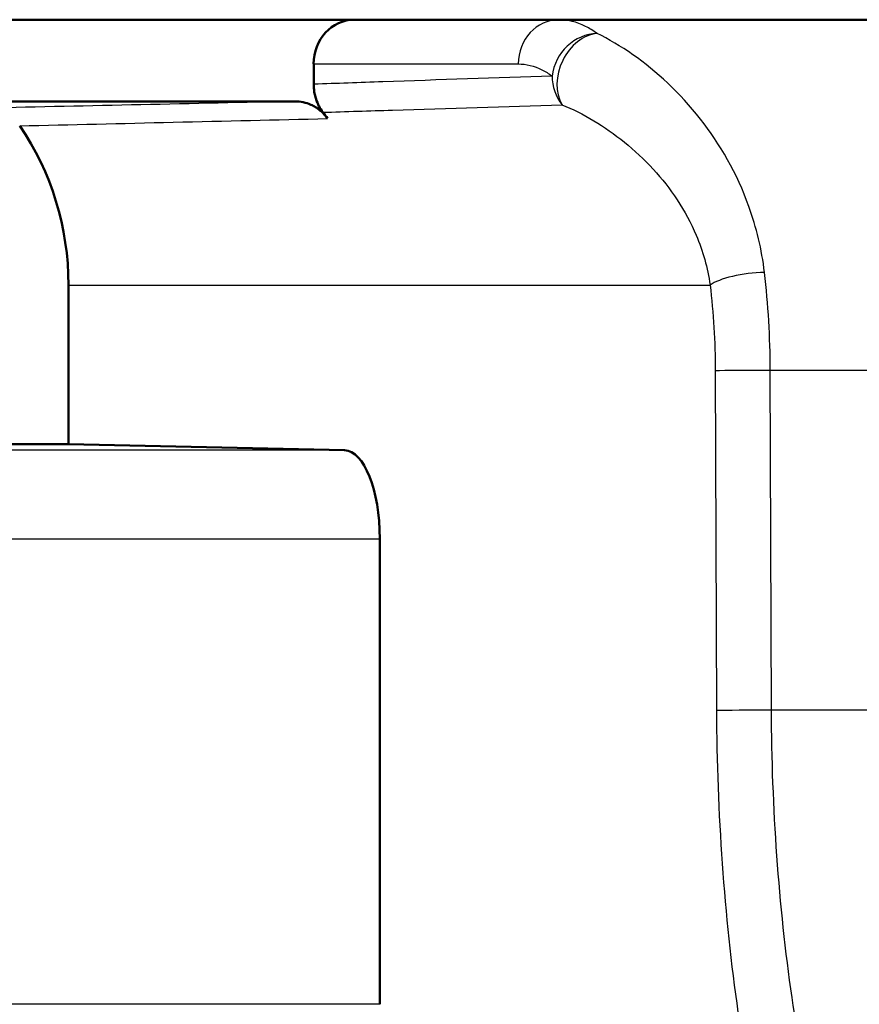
# Model space of a CAD drawing. Header units: millimetres. Extents: x 100 to 2000, y 93 to 2870.
# Tile 11 of 33: x 627.99 to 637.49, y 1536.92 to 1548.05. Entities that reach past the tile are written whole.
import ezdxf

# ---------------------------------------------------------------- set-up
doc = ezdxf.new("R2010")
doc.units = ezdxf.units.MM
doc.header["$LTSCALE"] = 10
doc.layers.add('Visible Edges(ISO)', color=7, linetype='Continuous', lineweight=50)
doc.layers.add('Visible Tangent Edges(ISO)', color=7, linetype='Continuous', lineweight=25)

msp = doc.modelspace()

# ---------------------------------------------------------------- linework, layer by layer
at = {"layer": 'Visible Edges(ISO)'}
for p, q in [((709.741, 1548.055), (621.315, 1548.055)), ((631.317, 1547.555), (631.317, 1547.325)), ((631.11, 1547.131), (627.364, 1547.131)), ((628.544, 1543.255), (628.544, 1545.055)), ((623.949, 1543.255), (628.544, 1543.255)), ((628.544, 1543.255), (631.665, 1543.187)), ((632.064, 1542.187), (632.064, 1536.923))]:
    msp.add_line(p, q, dxfattribs=at)
for centre, major_axis, ratio, start_param, end_param in [((631.776, 1547.555), (0, 0.5), 0.918978, 0, 1.570796), ((629.237, 1545.055), (0, 3.076), 0.918978, 5.370797, 5.400138), ((625.787, 1545.055), (0, 3), 0.918978, 4.712389, 5.355894), ((631.662, 1542.187), (0, 1), 0.402329, 4.712389, 6.274459)]:
    msp.add_ellipse(centre, major_axis=major_axis, ratio=ratio, start_param=start_param, end_param=end_param, dxfattribs=at)
for points, knots in [([(631.317, 1547.325), (631.317, 1547.268), (631.326, 1547.211), (631.361, 1547.103), (631.388, 1547.052), (631.421, 1547.008)], [0, 0, 0, 0, 0.01723884, 0.01723884, 0.03447707, 0.03447707, 0.03447707, 0.03447707]), ([(631.11, 1547.131), (631.169, 1547.131), (631.229, 1547.119), (631.321, 1547.077), (631.356, 1547.056), (631.42, 1547.003), (631.448, 1546.972), (631.473, 1546.937)], [0, 0, 0, 0, 0.01953173, 0.01953173, 0.03262394, 0.03262394, 0.04571623, 0.04571623, 0.04571623, 0.04571623])]:
    msp.add_open_spline(points, degree=3, knots=knots, dxfattribs=at)
at = {"layer": 'Visible Tangent Edges(ISO)'}
for p, q in [((631.317, 1547.555), (633.631, 1547.555)), ((628.544, 1545.055), (635.8, 1545.055)), ((635.859, 1544.086), (635.872, 1540.244)), ((699.484, 1544.09), (636.48, 1544.09)), ((636.494, 1540.249), (636.48, 1544.09)), ((631.665, 1543.187), (626.946, 1543.187)), ((627.329, 1542.187), (632.064, 1542.187)), ((699.451, 1540.249), (636.494, 1540.249)), ((632.064, 1536.923), (627.329, 1536.923))]:
    msp.add_line(p, q, dxfattribs=at)
for centre, major_axis, ratio, start_param, end_param in [((634.09, 1547.555), (0, 0.5), 0.918978, 0, 1.570796), ((634.473, 1547.418), (-0.295, -0.404), 0.883145, 3.727848, 5.284859), ((634.473, 1547.418), (-0.206, -0.456), 0.764913, 3.556286, 5.785193), ((634.473, 1547.418), (0.017, -0.5), 0.918895, 4.681108, 5.388656), ((636.258, 1545.055), (-0.496, -0.06), 0.262335, 4.358654, 5.853136), ((636.316, 1544.086), (-0.5, -0.002), 0.008015, 4.378213, 5.869128), ((636.33, 1540.244), (-0.5, -0.002), 0.008015, 4.378269, 5.869128)]:
    msp.add_ellipse(centre, major_axis=major_axis, ratio=ratio, start_param=start_param, end_param=end_param, dxfattribs=at)
for points, knots in [([(634.521, 1547.899), (634.478, 1547.93), (634.435, 1547.957), (634.292, 1548.03), (634.191, 1548.055), (634.09, 1548.055)], [0.49025672, 0.49025672, 0.49025672, 0.49025672, 0.51997002, 0.51997002, 0.58785097, 0.58785097, 0.58785097, 0.58785097]), ([(636.415, 1545.198), (636.385, 1545.456), (636.323, 1545.708), (636.105, 1546.317), (635.911, 1546.65), (635.457, 1547.229), (635.192, 1547.472), (634.79, 1547.755), (634.652, 1547.836), (634.521, 1547.899)], [0, 0, 0, 0, 0.0707833, 0.0707833, 0.1840365, 0.1840365, 0.3036037, 0.3036037, 0.3659372, 0.3659372, 0.3659372, 0.3659372]), ([(633.631, 1547.555), (633.72, 1547.555), (633.81, 1547.533), (633.937, 1547.469), (633.975, 1547.446), (634.013, 1547.418)], [-0.58785097, -0.58785097, -0.58785097, -0.58785097, -0.51997002, -0.51997002, -0.49025672, -0.49025672, -0.49025672, -0.49025672]), ([(634.013, 1547.418), (633.375, 1547.396), (632.738, 1547.375), (631.839, 1547.343), (631.578, 1547.334), (631.317, 1547.325)], [0.3426626, 0.3426626, 0.3426626, 0.3426626, 0.8279198, 0.8279198, 1.0265279, 1.0265279, 1.0265279, 1.0265279]), ([(631.11, 1547.131), (630.528, 1547.119), (629.946, 1547.106), (628.784, 1547.08), (628.204, 1547.068), (627.625, 1547.055)], [-0.9250439, -0.9250439, -0.9250439, -0.9250439, -0.4866684, -0.4866684, -0.0500024, -0.0500024, -0.0500024, -0.0500024]), ([(631.421, 1547.008), (631.683, 1547.016), (631.946, 1547.025), (632.847, 1547.053), (633.486, 1547.073), (634.125, 1547.093)], [-1.0269643, -1.0269643, -1.0269643, -1.0269643, -0.8279198, -0.8279198, -0.3426626, -0.3426626, -0.3426626, -0.3426626]), ([(634.125, 1547.093), (634.241, 1547.046), (634.363, 1546.985), (634.718, 1546.772), (634.951, 1546.588), (635.352, 1546.152), (635.524, 1545.9), (635.718, 1545.44), (635.773, 1545.25), (635.8, 1545.055)], [-0.3659372, -0.3659372, -0.3659372, -0.3659372, -0.3036037, -0.3036037, -0.1840365, -0.1840365, -0.0707833, -0.0707833, 0, 0, 0, 0]), ([(627.992, 1546.855), (628.571, 1546.869), (629.15, 1546.882), (630.31, 1546.91), (630.892, 1546.924), (631.473, 1546.937)], [0.0500024, 0.0500024, 0.0500024, 0.0500024, 0.4866684, 0.4866684, 0.9250439, 0.9250439, 0.9250439, 0.9250439]), ([(636.48, 1544.09), (636.48, 1544.277), (636.474, 1544.464), (636.452, 1544.835), (636.436, 1545.019), (636.415, 1545.198)], [0, 0, 0, 0, 0.04902117, 0.04902117, 0.09804235, 0.09804235, 0.09804235, 0.09804235]), ([(635.8, 1545.055), (635.819, 1544.898), (635.833, 1544.738), (635.853, 1544.413), (635.858, 1544.249), (635.859, 1544.086)], [-0.09804235, -0.09804235, -0.09804235, -0.09804235, -0.04902117, -0.04902117, 0, 0, 0, 0]), ([(635.872, 1540.244), (635.876, 1539.089), (635.959, 1537.922), (636.257, 1535.842), (636.461, 1534.895), (636.714, 1534.055)], [-0.6616352, -0.6616352, -0.6616352, -0.6616352, -0.3148945, -0.3148945, 0, 0, 0, 0]), ([(637.302, 1534.354), (637.059, 1535.154), (636.863, 1536.056), (636.577, 1538.037), (636.498, 1539.148), (636.494, 1540.249)], [0, 0, 0, 0, 0.3148945, 0.3148945, 0.6616352, 0.6616352, 0.6616352, 0.6616352])]:
    msp.add_open_spline(points, degree=3, knots=knots, dxfattribs=at)

doc.saveas('drawing.dxf')
